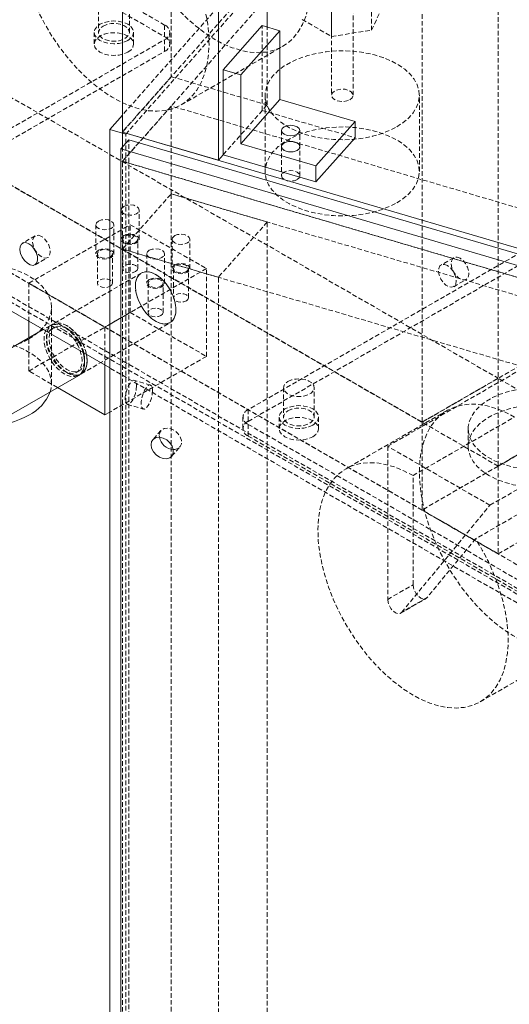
# Model space of a CAD drawing. Header units: millimetres. Extents: x 1529 to 6255, y 1713 to 5797.
# Tile 41 of 82: x 5546 to 5682, y 4222 to 4496. Entities that reach past the tile are written whole.
import ezdxf

# ---------------------------------------------------------------- set-up
doc = ezdxf.new("R2010")
doc.units = ezdxf.units.MM
doc.linetypes.add('HIDDEN', pattern=[1.905, 1.27, -0.635])

msp = doc.modelspace()

# ---------------------------------------------------------------- linework, layer by layer
at = {"color": 7, "linetype": 'HIDDEN', "lineweight": 0}
for p, q in [((5657.954, 4890.345), (5657.954, 4384.089)), ((5679.167, 4878.098), (5679.167, 4371.843)), ((5575.357, 4464.435), (5756.454, 4669.616)), ((5574.449, 4456.874), (5757.362, 4664.113)), ((5588.069, 4578.455), (5588.069, 4480.47)), ((5586.218, 4494.891), (5508.436, 4539.793)), ((5508.436, 4536.527), (5586.218, 4491.625)), ((5643.88, 4493.437), (5643.88, 4527.732)), ((5632.727, 4491.712), (5632.727, 4526.006)), ((5467.035, 4518.797), (5679.167, 4396.335)), ((5614.799, 4515.48), (5574.449, 4469.764)), ((5614.799, 4510.755), (5574.449, 4465.039)), ((5657.954, 4384.089), (5445.822, 4506.55)), ((5409.441, 4503.056), (5694.335, 4338.591)), ((5567.776, 4501.015), (5567.776, 4492.85)), ((5576.376, 4492.85), (5576.376, 4501.015)), ((5643.88, 4493.437), (5646.869, 4499.876)), ((5632.715, 4498.151), (5632.715, 4475.287)), ((5638.715, 4475.287), (5638.715, 4498.151)), ((5409.441, 4494.891), (5694.335, 4330.425)), ((5692.921, 4332.875), (5410.855, 4495.708)), ((5679.167, 4371.839), (5467.035, 4494.3)), ((5586.218, 4491.625), (5586.218, 4494.891)), ((5613.437, 4471.065), (5613.437, 4494.744)), ((5614.799, 4472.608), (5614.799, 4494.344)), ((5624.562, 4496.425), (5632.727, 4491.712)), ((5657.954, 4384.089), (5852.408, 4496.345)), ((5566.576, 4492.85), (5566.576, 4489.584)), ((5577.576, 4489.584), (5577.576, 4492.85)), ((5587.682, 4489.584), (5587.682, 4492.85)), ((5632.727, 4491.712), (5643.88, 4493.437)), ((5508.436, 4445.907), (5586.218, 4490.809)), ((5586.218, 4490.809), (5586.218, 4487.543)), ((5590.824, 4472.611), (5619.109, 4488.939)), ((5508.436, 4442.64), (5586.218, 4487.543)), ((5679.167, 4371.843), (5873.622, 4484.099)), ((5657.954, 4359.593), (5445.822, 4482.054)), ((5588.069, 4480.47), (5574.449, 4465.039)), ((5588.069, 4480.47), (5614.799, 4472.608)), ((5614.215, 4475.287), (5614.215, 4454.057)), ((5657.215, 4454.057), (5657.215, 4475.287)), ((5588.069, 4472.305), (5574.449, 4456.874)), ((5833.096, 4400.232), (5588.069, 4472.305)), ((5588.069, 4447.809), (5588.069, 4472.305)), ((5602.542, 4458.72), (5614.799, 4472.608)), ((5602.542, 4458.72), (5613.437, 4471.065)), ((5613.437, 4471.065), (5639.276, 4463.464)), ((5852.408, 4471.849), (5657.954, 4359.593)), ((5575.357, 4464.435), (5574.449, 4464.702)), ((5575.357, 3896.123), (5575.357, 4464.435)), ((5618.805, 4465.452), (5618.805, 4460.961)), ((5623.905, 4460.961), (5623.905, 4465.452)), ((5576.231, 3894.57), (5576.231, 4462.882)), ((5574.449, 4460.863), (5574.449, 4456.874)), ((5618.805, 4460.961), (5618.805, 4452.796)), ((5623.905, 4452.796), (5623.905, 4460.961)), ((5679.167, 4347.347), (5873.622, 4459.603)), ((5817.694, 4385.325), (5574.449, 4456.874)), ((5574.449, 4456.874), (5819.476, 4384.801)), ((5574.449, 4432.378), (5574.449, 4456.874)), ((5574.449, 4432.378), (5588.069, 4447.809)), ((5833.096, 4375.736), (5588.069, 4447.809)), ((5588.069, 4447.809), (5614.799, 4439.946)), ((5588.069, 3941.554), (5588.069, 4447.809)), ((5574.137, 4443.275), (5574.137, 4435.109)), ((5579.137, 4435.109), (5579.137, 4443.275)), ((5548.352, 4422.863), (5576.637, 4439.191)), ((5567.066, 4439.193), (5567.066, 4431.027)), ((5572.066, 4431.027), (5572.066, 4439.193)), ((5576.637, 4439.191), (5597.85, 4426.945)), ((5576.637, 4414.695), (5576.637, 4439.191)), ((5614.799, 4439.946), (5601.18, 4424.515)), ((5614.799, 3933.691), (5614.799, 4439.946)), ((5550.138, 4436.103), (5546.603, 4434.062)), ((5574.537, 4435.109), (5574.537, 4426.944)), ((5578.737, 4426.944), (5578.737, 4435.109)), ((5588.279, 4435.111), (5588.279, 4426.945)), ((5593.279, 4426.945), (5593.279, 4435.111)), ((5567.466, 4431.027), (5567.466, 4422.862)), ((5571.666, 4422.862), (5571.666, 4431.027)), ((5817.694, 4360.829), (5574.449, 4432.378)), ((5601.18, 4424.515), (5574.449, 4432.378)), ((5574.449, 4432.378), (5574.449, 3926.123)), ((5581.208, 4431.029), (5581.208, 4422.863)), ((5586.208, 4422.863), (5586.208, 4431.029)), ((5687.263, 4432.477), (5609.482, 4387.574)), ((5550.102, 4428), (5553.638, 4430.041)), ((5609.482, 4384.308), (5687.263, 4429.21)), ((5666.811, 4429.99), (5663.275, 4427.949)), ((5579.708, 4425.708), (5554.959, 4411.421)), ((5579.708, 4425.708), (5554.959, 4411.421)), ((5597.85, 4426.945), (5569.566, 4410.617)), ((5588.679, 4426.945), (5588.679, 4418.78)), ((5592.879, 4418.78), (5592.879, 4426.945)), ((5597.85, 4402.449), (5597.85, 4426.945)), ((5548.352, 4422.863), (5569.566, 4410.617)), ((5548.352, 4412.25), (5548.352, 4422.863)), ((5581.608, 4422.863), (5581.608, 4414.698)), ((5585.808, 4414.698), (5585.808, 4422.863)), ((5601.18, 3918.26), (5601.18, 4424.515)), ((5666.775, 4421.886), (5670.31, 4423.927)), ((5548.352, 4398.367), (5576.637, 4414.695)), ((5554.685, 4394.868), (5554.685, 4416.098)), ((5576.637, 4414.695), (5597.85, 4402.449)), ((5562.959, 4397.564), (5587.708, 4411.851)), ((5562.959, 4397.564), (5587.708, 4411.851)), ((5554.252, 4411.012), (5552.375, 4409.928)), ((5555.459, 4410.554), (5554.752, 4410.146)), ((5569.566, 4410.617), (5569.566, 4400.004)), ((5548.352, 4398.367), (5548.352, 4407.606)), ((5597.85, 4402.449), (5570.902, 4386.893)), ((5648.373, 4377.368), (5690.799, 4401.86)), ((5556.351, 4393.749), (5548.352, 4398.367)), ((5561.752, 4398.022), (5562.459, 4398.43)), ((5689.385, 4330.834), (5570.902, 4399.233)), ((5582.247, 4394.459), (5577.792, 4395.769)), ((5679.167, 4396.335), (5657.954, 4384.089)), ((5700.38, 4384.089), (5679.167, 4396.335)), ((5619.324, 4393.699), (5619.324, 4385.533)), ((5627.924, 4385.533), (5627.924, 4393.699)), ((5575.817, 4389.054), (5580.272, 4387.743)), ((5609.482, 4387.574), (5609.482, 4384.308)), ((5664.979, 4387.386), (5636.695, 4371.058)), ((5608.017, 4385.533), (5608.017, 4382.267)), ((5618.124, 4385.533), (5618.124, 4382.267)), ((5629.124, 4382.267), (5629.124, 4385.533)), ((5655.444, 4369.202), (5683.728, 4385.53)), ((5585.19, 4381.77), (5582.92, 4379.198)), ((5609.482, 4383.492), (5687.263, 4338.59)), ((5609.482, 4383.492), (5609.482, 4380.226)), ((5657.954, 4384.089), (5657.954, 4359.593)), ((5679.167, 4371.843), (5657.954, 4384.089)), ((5670.799, 4382.267), (5670.799, 4377.368)), ((5700.38, 4384.089), (5679.167, 4371.843)), ((5584.696, 4380.371), (5584.74, 4379.88)), ((5609.482, 4380.226), (5687.263, 4335.323)), ((5588.169, 4374.566), (5590.439, 4377.138)), ((5648.373, 4377.368), (5648.373, 4334.651)), ((5676.877, 4360.913), (5648.373, 4377.368)), ((5679.167, 4371.839), (5657.954, 4359.593)), ((5679.167, 4371.843), (5679.167, 4347.347)), ((5655.444, 4338.733), (5655.444, 4369.202)), ((5701.17, 4367.904), (5672.886, 4351.575)), ((5676.877, 4360.913), (5685.972, 4366.163)), ((5652.277, 4331.07), (5676.877, 4360.913)), ((5657.954, 4359.593), (5679.167, 4347.347)), ((5672.886, 4351.575), (5659.348, 4335.152)), ((5648.373, 4334.651), (5655.444, 4338.733)), ((5651.994, 4330.829), (5659.065, 4334.911)), ((5659.348, 4335.152), (5652.277, 4331.07)), ((5674.192, 4306.105), (5702.476, 4322.433))]:
    msp.add_line(p, q, dxfattribs=at)
at = {"color": 7, "linetype": 'Continuous', "lineweight": 15}
for p, q in [((5574.449, 4563.024), (5574.449, 4465.039)), ((5601.18, 4555.162), (5601.18, 4457.177)), ((5614.799, 4494.344), (5614.799, 4551.156)), ((5613.437, 4494.744), (5602.542, 4482.4)), ((5618.338, 4493.303), (5613.437, 4494.744)), ((5570.902, 4399.233), (5407.32, 4493.667)), ((5607.442, 4480.958), (5618.338, 4493.303)), ((5618.338, 4474.114), (5618.338, 4493.303)), ((5602.542, 4482.4), (5607.442, 4480.958)), ((5602.542, 4482.4), (5602.542, 4458.72)), ((5607.442, 4461.769), (5607.442, 4480.958)), ((5618.338, 4474.114), (5607.442, 4461.769)), ((5639.276, 4467.955), (5618.338, 4474.114)), ((5574.449, 4469.764), (5570.902, 4465.745)), ((5628.381, 4455.61), (5639.276, 4467.955)), ((5639.276, 4463.464), (5639.276, 4467.955)), ((5574.449, 4464.702), (5570.902, 4465.745)), ((5570.902, 4465.745), (5570.902, 3897.433)), ((5574.449, 4465.039), (5574.449, 4460.863)), ((5819.476, 4392.966), (5574.449, 4465.039)), ((5574.449, 4465.039), (5601.18, 4457.177)), ((5576.231, 4462.882), (5573.961, 4460.31)), ((5576.231, 4462.882), (5817.694, 4391.858)), ((5628.381, 4455.61), (5607.442, 4461.769)), ((5628.381, 4451.12), (5639.276, 4463.464)), ((5573.961, 4460.31), (5815.424, 4389.286)), ((5573.961, 4460.31), (5573.961, 3891.998)), ((5601.18, 4457.177), (5602.542, 4458.72)), ((5602.542, 4458.72), (5628.381, 4451.12)), ((5628.381, 4451.12), (5628.381, 4455.61)), ((5548.352, 4407.606), (5548.352, 4412.25)), ((5552.375, 4409.928), (5102.411, 4150.17)), ((5569.566, 4400.004), (5569.566, 4386.121)), ((5110.41, 4136.313), (5562.252, 4397.156)), ((5569.566, 4386.121), (5556.351, 4393.749)), ((5570.902, 4386.893), (5569.566, 4386.121))]:
    msp.add_line(p, q, dxfattribs=at)
at = {"color": 7, "linetype": 'HIDDEN', "lineweight": 0, "flags": 128}
for points in [[(5600.36, 4552.036), (5597.775, 4553.383), (5595.215, 4554.425), (5592.704, 4555.152), (5590.265, 4555.558), (5587.923, 4555.639), (5585.699, 4555.394), (5583.615, 4554.825), (5581.691, 4553.938), (5579.944, 4552.741), (5578.392, 4551.246), (5577.049, 4549.467), (5575.928, 4547.42), (5575.04, 4545.126), (5574.393, 4542.606), (5573.993, 4539.884), (5573.845, 4536.987), (5573.949, 4533.94), (5574.304, 4530.775), (5574.908, 4527.52), (5575.754, 4524.208), (5576.835, 4520.868), (5578.14, 4517.534), (5579.656, 4514.237), (5581.37, 4511.008), (5583.264, 4507.879), (5585.321, 4504.878), (5587.522, 4502.035), (5589.845, 4499.376), (5592.268, 4496.928), (5594.768, 4494.713), (5597.321, 4492.752), (5599.904, 4491.064), (5602.49, 4489.665), (5605.057, 4488.568), (5607.578, 4487.785), (5610.031, 4487.322), (5612.392, 4487.183), (5614.638, 4487.371), (5616.748, 4487.883), (5618.702, 4488.715), (5620.482, 4489.858), (5622.069, 4491.301), (5623.45, 4493.031), (5624.611, 4495.032), (5625.541, 4497.284), (5626.231, 4499.766), (5626.675, 4502.454), (5626.868, 4505.323), (5626.808, 4508.345), (5626.497, 4511.492), (5625.936, 4514.733), (5625.132, 4518.037), (5624.092, 4521.374), (5622.826, 4524.712), (5621.346, 4528.018), (5619.666, 4531.261), (5617.802, 4534.41)], [(5572.076, 4535.708), (5569.491, 4537.054), (5566.931, 4538.096), (5564.419, 4538.824), (5561.981, 4539.23), (5559.639, 4539.311), (5557.415, 4539.066), (5555.331, 4538.497), (5553.407, 4537.61), (5551.66, 4536.413), (5550.108, 4534.918), (5548.765, 4533.139), (5547.644, 4531.092), (5546.755, 4528.798), (5546.108, 4526.278), (5545.709, 4523.556), (5545.56, 4520.658), (5545.664, 4517.612), (5546.02, 4514.447), (5546.624, 4511.192), (5547.47, 4507.88), (5548.551, 4504.54), (5549.855, 4501.206), (5551.372, 4497.909), (5553.085, 4494.68), (5554.98, 4491.551), (5557.037, 4488.55), (5559.238, 4485.707), (5561.561, 4483.048), (5563.984, 4480.6), (5566.484, 4478.384), (5569.037, 4476.423), (5571.619, 4474.735), (5574.206, 4473.337), (5576.772, 4472.24), (5579.294, 4471.457), (5581.747, 4470.994), (5584.108, 4470.855), (5586.354, 4471.043), (5588.464, 4471.555), (5590.418, 4472.386), (5592.197, 4473.529), (5593.785, 4474.973), (5595.166, 4476.703), (5596.327, 4478.704), (5597.257, 4480.956), (5597.947, 4483.438), (5598.39, 4486.126), (5598.583, 4488.995), (5598.524, 4492.017), (5598.212, 4495.163), (5597.652, 4498.405), (5596.848, 4501.709), (5595.808, 4505.046), (5594.542, 4508.384), (5593.062, 4511.69), (5591.382, 4514.933), (5589.518, 4518.082)], [(5575.965, 4490.605), (5574.826, 4490.1), (5573.499, 4489.783), (5572.076, 4489.675), (5570.652, 4489.783), (5569.326, 4490.1), (5568.187, 4490.605), (5567.313, 4491.262), (5566.763, 4492.028), (5566.576, 4492.85), (5566.763, 4493.672), (5567.313, 4494.438), (5568.187, 4495.095), (5569.326, 4495.6), (5570.652, 4495.917), (5572.076, 4496.025), (5573.499, 4495.917), (5574.826, 4495.6), (5575.965, 4495.095), (5576.839, 4494.438), (5577.388, 4493.672), (5577.576, 4492.85), (5577.388, 4492.028), (5576.839, 4491.262), (5575.965, 4490.605)], [(5569.035, 4494.605), (5570.067, 4495.045), (5571.276, 4495.289), (5572.557, 4495.317), (5573.795, 4495.125), (5574.881, 4494.732), (5575.717, 4494.171), (5576.229, 4493.492), (5576.373, 4492.757), (5576.134, 4492.03), (5575.536, 4491.376), (5574.629, 4490.853), (5573.496, 4490.507), (5572.237, 4490.369), (5570.963, 4490.452), (5569.788, 4490.748), (5568.816, 4491.231), (5568.135, 4491.857), (5567.803, 4492.572), (5567.851, 4493.311), (5568.274, 4494.01), (5569.035, 4494.605)], [(5575.965, 4487.339), (5576.839, 4487.996), (5577.388, 4488.762), (5577.576, 4489.584), (5577.388, 4490.406), (5576.839, 4491.171), (5575.965, 4491.829), (5574.826, 4492.334), (5573.499, 4492.651), (5572.076, 4492.759), (5570.652, 4492.651), (5569.326, 4492.334), (5568.187, 4491.829), (5567.313, 4491.171), (5566.763, 4490.406), (5566.576, 4489.584), (5566.763, 4488.762), (5567.313, 4487.996), (5568.187, 4487.339), (5569.326, 4486.834), (5570.652, 4486.517), (5572.076, 4486.409), (5573.499, 4486.517), (5574.826, 4486.834), (5575.965, 4487.339)], [(5650.918, 4466.511), (5652.737, 4467.705), (5654.277, 4469.024), (5655.512, 4470.446), (5656.422, 4471.947), (5656.992, 4473.503), (5657.213, 4475.088), (5657.08, 4476.677), (5656.597, 4478.243), (5655.771, 4479.76), (5654.615, 4481.204), (5653.15, 4482.551), (5651.398, 4483.778), (5649.388, 4484.866), (5647.154, 4485.797), (5644.732, 4486.555), (5642.162, 4487.128), (5639.487, 4487.507), (5636.749, 4487.685), (5633.994, 4487.659), (5631.268, 4487.431), (5628.614, 4487.003), (5626.078, 4486.382), (5623.699, 4485.58), (5621.518, 4484.608), (5619.57, 4483.483), (5617.887, 4482.224), (5616.497, 4480.851), (5615.422, 4479.387), (5614.68, 4477.855), (5614.284, 4476.281), (5614.24, 4474.691), (5614.549, 4473.11), (5615.205, 4471.566), (5616.198, 4470.082), (5617.511, 4468.684), (5619.123, 4467.394), (5621.008, 4466.234), (5623.134, 4465.223), (5625.467, 4464.377), (5627.968, 4463.71), (5630.596, 4463.233), (5633.308, 4462.954), (5636.06, 4462.877), (5638.806, 4463.005), (5641.502, 4463.334), (5644.102, 4463.859), (5646.565, 4464.572), (5648.849, 4465.461), (5650.918, 4466.511)], [(5637.837, 4474.063), (5638.434, 4474.555), (5638.704, 4475.136), (5638.613, 4475.736), (5638.173, 4476.281), (5637.436, 4476.706), (5636.492, 4476.96), (5635.454, 4477.013), (5634.448, 4476.857), (5633.594, 4476.512), (5632.996, 4476.019), (5632.727, 4475.438), (5632.818, 4474.839), (5633.258, 4474.294), (5633.995, 4473.869), (5634.939, 4473.615), (5635.977, 4473.562), (5636.983, 4473.718), (5637.837, 4474.063)], [(5650.918, 4445.281), (5652.737, 4446.475), (5654.277, 4447.794), (5655.512, 4449.216), (5656.422, 4450.717), (5656.992, 4452.273), (5657.213, 4453.858), (5657.08, 4455.447), (5656.597, 4457.013), (5655.771, 4458.53), (5654.615, 4459.974), (5653.15, 4461.32), (5651.398, 4462.548), (5649.388, 4463.636), (5647.154, 4464.567), (5644.732, 4465.325), (5642.162, 4465.898), (5639.487, 4466.277), (5636.749, 4466.455), (5633.994, 4466.429), (5631.268, 4466.201), (5628.614, 4465.773), (5626.078, 4465.152), (5623.699, 4464.35), (5621.518, 4463.378), (5619.57, 4462.253), (5617.887, 4460.994), (5616.497, 4459.621), (5615.422, 4458.157), (5614.68, 4456.625), (5614.284, 4455.051), (5614.24, 4453.461), (5614.549, 4451.88), (5615.205, 4450.336), (5616.198, 4448.852), (5617.511, 4447.454), (5619.123, 4446.164), (5621.008, 4445.004), (5623.134, 4443.993), (5625.467, 4443.147), (5627.968, 4442.48), (5630.596, 4442.003), (5633.308, 4441.724), (5636.06, 4441.647), (5638.806, 4441.775), (5641.502, 4442.104), (5644.102, 4442.629), (5646.565, 4443.342), (5648.849, 4444.231), (5650.918, 4445.281)], [(5623.158, 4459.92), (5622.33, 4459.601), (5621.355, 4459.489), (5620.379, 4459.601), (5619.551, 4459.92), (5618.999, 4460.398), (5618.805, 4460.961), (5618.999, 4461.524), (5619.551, 4462.002), (5620.379, 4462.321), (5621.355, 4462.433), (5622.33, 4462.321), (5623.158, 4462.002), (5623.71, 4461.524), (5623.905, 4460.961), (5623.71, 4460.398), (5623.158, 4459.92)], [(5619.551, 4462.002), (5620.379, 4462.321), (5621.355, 4462.433), (5622.33, 4462.321), (5623.158, 4462.002), (5623.71, 4461.524), (5623.905, 4460.961), (5623.71, 4460.398), (5623.158, 4459.92), (5622.33, 4459.601), (5621.355, 4459.489), (5620.379, 4459.601), (5619.551, 4459.92), (5618.999, 4460.398), (5618.805, 4460.961), (5618.999, 4461.524), (5619.551, 4462.002)], [(5623.158, 4451.755), (5623.71, 4452.232), (5623.905, 4452.796), (5623.71, 4453.359), (5623.158, 4453.837), (5622.33, 4454.156), (5621.355, 4454.268), (5620.379, 4454.156), (5619.551, 4453.837), (5618.999, 4453.359), (5618.805, 4452.796), (5618.999, 4452.232), (5619.551, 4451.755), (5620.379, 4451.436), (5621.355, 4451.324), (5622.33, 4451.436), (5623.158, 4451.755)], [(5574.869, 4444.295), (5575.68, 4444.608), (5576.637, 4444.718), (5577.593, 4444.608), (5578.405, 4444.295), (5578.946, 4443.827), (5579.137, 4443.275), (5578.946, 4442.723), (5578.405, 4442.254), (5577.593, 4441.941), (5576.637, 4441.832), (5575.68, 4441.941), (5574.869, 4442.254), (5574.327, 4442.723), (5574.137, 4443.275), (5574.327, 4443.827), (5574.869, 4444.295)], [(5567.798, 4440.213), (5568.609, 4440.526), (5569.566, 4440.636), (5570.522, 4440.526), (5571.333, 4440.213), (5571.875, 4439.745), (5572.066, 4439.193), (5571.875, 4438.64), (5571.333, 4438.172), (5570.522, 4437.859), (5569.566, 4437.75), (5568.609, 4437.859), (5567.798, 4438.172), (5567.256, 4438.64), (5567.066, 4439.193), (5567.256, 4439.745), (5567.798, 4440.213)], [(5574.869, 4436.13), (5575.68, 4436.443), (5576.637, 4436.553), (5577.593, 4436.443), (5578.405, 4436.13), (5578.946, 4435.662), (5579.137, 4435.109), (5578.946, 4434.557), (5578.405, 4434.089), (5577.593, 4433.776), (5576.637, 4433.666), (5575.68, 4433.776), (5574.869, 4434.089), (5574.327, 4434.557), (5574.137, 4435.109), (5574.327, 4435.662), (5574.869, 4436.13)], [(5589.011, 4436.131), (5589.822, 4436.444), (5590.779, 4436.554), (5591.736, 4436.444), (5592.547, 4436.131), (5593.089, 4435.663), (5593.279, 4435.111), (5593.089, 4434.558), (5592.547, 4434.09), (5591.736, 4433.777), (5590.779, 4433.668), (5589.822, 4433.777), (5589.011, 4434.09), (5588.469, 4434.558), (5588.279, 4435.111), (5588.469, 4435.663), (5589.011, 4436.131)], [(5551.888, 4435.93), (5551.084, 4436.239), (5550.368, 4436.205), (5549.816, 4435.831), (5549.489, 4435.158), (5549.422, 4434.26), (5549.622, 4433.232), (5550.067, 4432.187), (5550.71, 4431.238), (5551.481, 4430.488), (5552.295, 4430.018), (5553.066, 4429.878), (5553.709, 4430.085), (5554.154, 4430.615), (5554.354, 4431.412), (5554.287, 4432.388), (5553.96, 4433.439), (5553.408, 4434.449), (5552.692, 4435.311), (5551.888, 4435.93)], [(5578.122, 4434.252), (5578.577, 4434.645), (5578.737, 4435.109), (5578.577, 4435.573), (5578.122, 4435.967), (5577.44, 4436.229), (5576.637, 4436.322), (5575.833, 4436.229), (5575.152, 4435.967), (5574.697, 4435.573), (5574.537, 4435.109), (5574.697, 4434.645), (5575.152, 4434.252), (5575.833, 4433.989), (5576.637, 4433.897), (5577.44, 4433.989), (5578.122, 4434.252)], [(5567.798, 4432.048), (5568.609, 4432.361), (5569.566, 4432.471), (5570.522, 4432.361), (5571.333, 4432.048), (5571.875, 4431.58), (5572.066, 4431.027), (5571.875, 4430.475), (5571.333, 4430.007), (5570.522, 4429.694), (5569.566, 4429.584), (5568.609, 4429.694), (5567.798, 4430.007), (5567.256, 4430.475), (5567.066, 4431.027), (5567.256, 4431.58), (5567.798, 4432.048)], [(5571.051, 4430.17), (5571.506, 4430.563), (5571.666, 4431.027), (5571.506, 4431.491), (5571.051, 4431.885), (5570.369, 4432.147), (5569.566, 4432.24), (5568.762, 4432.147), (5568.081, 4431.885), (5567.626, 4431.491), (5567.466, 4431.027), (5567.626, 4430.563), (5568.081, 4430.17), (5568.762, 4429.907), (5569.566, 4429.815), (5570.369, 4429.907), (5571.051, 4430.17)], [(5581.94, 4432.049), (5582.751, 4432.362), (5583.708, 4432.472), (5584.665, 4432.362), (5585.476, 4432.049), (5586.018, 4431.581), (5586.208, 4431.029), (5586.018, 4430.476), (5585.476, 4430.008), (5584.665, 4429.695), (5583.708, 4429.585), (5582.751, 4429.695), (5581.94, 4430.008), (5581.398, 4430.476), (5581.208, 4431.029), (5581.398, 4431.581), (5581.94, 4432.049)], [(5548.388, 4407.321), (5550.207, 4408.516), (5551.747, 4409.835), (5552.982, 4411.256), (5553.892, 4412.757), (5554.462, 4414.314), (5554.682, 4415.899), (5554.55, 4417.487), (5554.066, 4419.053), (5553.24, 4420.57), (5552.085, 4422.014), (5550.619, 4423.361), (5548.867, 4424.588), (5546.858, 4425.676), (5544.624, 4426.607), (5542.202, 4427.365), (5539.632, 4427.938), (5536.956, 4428.317), (5534.218, 4428.495), (5531.464, 4428.47), (5528.737, 4428.241), (5526.084, 4427.813), (5523.547, 4427.193), (5522.84, 4426.978)], [(5589.011, 4427.966), (5589.822, 4428.279), (5590.779, 4428.389), (5591.736, 4428.279), (5592.547, 4427.966), (5593.089, 4427.498), (5593.279, 4426.945), (5593.089, 4426.393), (5592.547, 4425.925), (5591.736, 4425.612), (5590.779, 4425.502), (5589.822, 4425.612), (5589.011, 4425.925), (5588.469, 4426.393), (5588.279, 4426.945), (5588.469, 4427.498), (5589.011, 4427.966)], [(5668.561, 4429.817), (5667.757, 4430.126), (5667.041, 4430.091), (5666.489, 4429.718), (5666.161, 4429.045), (5666.094, 4428.146), (5666.294, 4427.119), (5666.74, 4426.074), (5667.383, 4425.125), (5668.153, 4424.375), (5668.968, 4423.905), (5669.739, 4423.765), (5670.381, 4423.972), (5670.827, 4424.502), (5671.027, 4425.299), (5670.96, 4426.275), (5670.633, 4427.326), (5670.081, 4428.336), (5669.364, 4429.198), (5668.561, 4429.817)], [(5578.122, 4426.087), (5578.577, 4426.48), (5578.737, 4426.944), (5578.577, 4427.408), (5578.122, 4427.801), (5577.44, 4428.064), (5576.637, 4428.156), (5575.833, 4428.064), (5575.152, 4427.801), (5574.697, 4427.408), (5574.537, 4426.944), (5574.697, 4426.48), (5575.152, 4426.087), (5575.833, 4425.824), (5576.637, 4425.732), (5577.44, 4425.824), (5578.122, 4426.087)], [(5583.708, 4425.312), (5582.492, 4425.861), (5581.333, 4426.079), (5580.284, 4425.956), (5579.396, 4425.497), (5578.71, 4424.724), (5578.257, 4423.673), (5578.059, 4422.394), (5578.126, 4420.945), (5578.453, 4419.395), (5579.026, 4417.816), (5579.818, 4416.283), (5580.791, 4414.866), (5581.902, 4413.632), (5583.096, 4412.638), (5584.319, 4411.932), (5585.514, 4411.546), (5586.624, 4411.498), (5587.598, 4411.791), (5588.39, 4412.41), (5588.963, 4413.328), (5589.29, 4414.5), (5589.356, 4415.872), (5589.158, 4417.38), (5588.706, 4418.954), (5588.019, 4420.519), (5587.131, 4422.003), (5586.083, 4423.337), (5584.924, 4424.457), (5583.708, 4425.312)], [(5583.708, 4412.247), (5584.924, 4411.698), (5586.083, 4411.479), (5587.131, 4411.603), (5588.019, 4412.061), (5588.706, 4412.834), (5589.158, 4413.885), (5589.356, 4415.165), (5589.29, 4416.613), (5588.963, 4418.163), (5588.39, 4419.742), (5587.598, 4421.276), (5586.624, 4422.693), (5585.514, 4423.927), (5584.319, 4424.92), (5583.096, 4425.626), (5581.902, 4426.012), (5580.791, 4426.06), (5579.818, 4425.767), (5579.026, 4425.148), (5578.453, 4424.231), (5578.126, 4423.059), (5578.059, 4421.686), (5578.257, 4420.178), (5578.71, 4418.605), (5579.396, 4417.039), (5580.284, 4415.555), (5581.333, 4414.222), (5582.492, 4413.102), (5583.708, 4412.247)], [(5592.264, 4426.088), (5592.719, 4426.481), (5592.879, 4426.945), (5592.719, 4427.409), (5592.264, 4427.803), (5591.583, 4428.065), (5590.779, 4428.158), (5589.975, 4428.065), (5589.294, 4427.803), (5588.839, 4427.409), (5588.679, 4426.945), (5588.839, 4426.481), (5589.294, 4426.088), (5589.975, 4425.825), (5590.779, 4425.733), (5591.583, 4425.825), (5592.264, 4426.088)], [(5665.025, 4427.775), (5664.222, 4428.085), (5663.505, 4428.05), (5662.953, 4427.677), (5662.626, 4427.004), (5662.559, 4426.105), (5662.759, 4425.078), (5663.204, 4424.033), (5663.847, 4423.084), (5664.618, 4422.334), (5665.432, 4421.864), (5666.203, 4421.724), (5666.846, 4421.931), (5667.292, 4422.461), (5667.492, 4423.258), (5667.424, 4424.234), (5667.097, 4425.285), (5666.545, 4426.295), (5665.829, 4427.157), (5665.025, 4427.775)], [(5571.051, 4422.005), (5571.506, 4422.398), (5571.666, 4422.862), (5571.506, 4423.326), (5571.051, 4423.719), (5570.369, 4423.982), (5569.566, 4424.074), (5568.762, 4423.982), (5568.081, 4423.719), (5567.626, 4423.326), (5567.466, 4422.862), (5567.626, 4422.398), (5568.081, 4422.005), (5568.762, 4421.742), (5569.566, 4421.65), (5570.369, 4421.742), (5571.051, 4422.005)], [(5581.94, 4423.884), (5582.751, 4424.197), (5583.708, 4424.307), (5584.665, 4424.197), (5585.476, 4423.884), (5586.018, 4423.416), (5586.208, 4422.863), (5586.018, 4422.311), (5585.476, 4421.843), (5584.665, 4421.53), (5583.708, 4421.42), (5582.751, 4421.53), (5581.94, 4421.843), (5581.398, 4422.311), (5581.208, 4422.863), (5581.398, 4423.416), (5581.94, 4423.884)], [(5585.193, 4422.006), (5585.648, 4422.399), (5585.808, 4422.863), (5585.648, 4423.327), (5585.193, 4423.721), (5584.511, 4423.983), (5583.708, 4424.076), (5582.904, 4423.983), (5582.223, 4423.721), (5581.768, 4423.327), (5581.608, 4422.863), (5581.768, 4422.399), (5582.223, 4422.006), (5582.904, 4421.743), (5583.708, 4421.651), (5584.511, 4421.743), (5585.193, 4422.006)], [(5592.264, 4417.923), (5592.719, 4418.316), (5592.879, 4418.78), (5592.719, 4419.244), (5592.264, 4419.637), (5591.583, 4419.9), (5590.779, 4419.992), (5589.975, 4419.9), (5589.294, 4419.637), (5588.839, 4419.244), (5588.679, 4418.78), (5588.839, 4418.316), (5589.294, 4417.923), (5589.975, 4417.66), (5590.779, 4417.568), (5591.583, 4417.66), (5592.264, 4417.923)], [(5585.193, 4413.841), (5585.648, 4414.234), (5585.808, 4414.698), (5585.648, 4415.162), (5585.193, 4415.555), (5584.511, 4415.818), (5583.708, 4415.91), (5582.904, 4415.818), (5582.223, 4415.555), (5581.768, 4415.162), (5581.608, 4414.698), (5581.768, 4414.234), (5582.223, 4413.841), (5582.904, 4413.578), (5583.708, 4413.486), (5584.511, 4413.578), (5585.193, 4413.841)], [(5562.59, 4397.387), (5561.875, 4397.211), (5560.765, 4397.259), (5559.571, 4397.645), (5558.347, 4398.351), (5557.153, 4399.344), (5556.043, 4400.578), (5555.069, 4401.995), (5554.277, 4403.529), (5553.704, 4405.108), (5553.377, 4406.658), (5553.311, 4408.107), (5553.508, 4409.386), (5553.961, 4410.437), (5554.648, 4411.21), (5555.536, 4411.669), (5556.584, 4411.792), (5557.743, 4411.574), (5558.959, 4411.024), (5558.959, 4411.024)], [(5558.959, 4397.96), (5557.743, 4398.815), (5556.584, 4399.935), (5555.536, 4401.268), (5554.648, 4402.752), (5553.961, 4404.318), (5553.508, 4405.891), (5553.311, 4407.399), (5553.377, 4408.772), (5553.704, 4409.944), (5554.277, 4410.861), (5555.069, 4411.48), (5556.043, 4411.773), (5557.153, 4411.725), (5558.347, 4411.339), (5559.571, 4410.633), (5560.765, 4409.64), (5561.875, 4408.406), (5562.849, 4406.989), (5563.641, 4405.455), (5564.214, 4403.876), (5564.436, 4402.966)], [(5558.252, 4410.616), (5557.036, 4411.166), (5555.877, 4411.384), (5554.829, 4411.261), (5553.941, 4410.802), (5553.254, 4410.029), (5552.801, 4408.978), (5552.603, 4407.698), (5552.67, 4406.25), (5552.997, 4404.7), (5553.57, 4403.121), (5554.362, 4401.587), (5555.336, 4400.17), (5556.446, 4398.936), (5557.64, 4397.943), (5558.864, 4397.237), (5560.058, 4396.851), (5561.168, 4396.803), (5562.142, 4397.096), (5562.252, 4397.156)], [(5558.252, 4409.8), (5557.151, 4410.292), (5556.104, 4410.473), (5555.166, 4410.334), (5554.382, 4409.882), (5553.792, 4409.138), (5553.426, 4408.142), (5553.302, 4406.941), (5553.426, 4405.598), (5553.792, 4404.178), (5554.382, 4402.754), (5555.166, 4401.397), (5556.104, 4400.174), (5557.151, 4399.147), (5558.252, 4398.368), (5559.353, 4397.876), (5560.4, 4397.694), (5561.338, 4397.834), (5562.122, 4398.286), (5562.712, 4399.029), (5563.078, 4400.026), (5563.202, 4401.226), (5563.078, 4402.57), (5562.712, 4403.989), (5562.122, 4405.414), (5561.338, 4406.771), (5560.4, 4407.994), (5559.353, 4409.021), (5558.252, 4409.8)], [(5558.959, 4410.208), (5557.858, 4410.7), (5556.811, 4410.882), (5555.873, 4410.742), (5555.089, 4410.29), (5554.5, 4409.547), (5554.133, 4408.55), (5554.009, 4407.35), (5554.133, 4406.006), (5554.5, 4404.587), (5555.089, 4403.162), (5555.873, 4401.805), (5556.811, 4400.582), (5557.858, 4399.555), (5558.959, 4398.776), (5560.061, 4398.284), (5561.107, 4398.103), (5562.045, 4398.242), (5562.829, 4398.694), (5563.419, 4399.438), (5563.785, 4400.434), (5563.897, 4401.247)], [(5554.314, 4392.573), (5554.462, 4393.083), (5554.682, 4394.669), (5554.55, 4396.257), (5554.066, 4397.823), (5553.24, 4399.34), (5552.085, 4400.784), (5550.619, 4402.131), (5548.867, 4403.358), (5546.858, 4404.446), (5544.624, 4405.377), (5542.202, 4406.135), (5539.632, 4406.708), (5536.956, 4407.087), (5534.218, 4407.265), (5531.464, 4407.24), (5528.737, 4407.011), (5526.084, 4406.583), (5523.547, 4405.963), (5521.169, 4405.16), (5518.987, 4404.188), (5517.039, 4403.064), (5515.356, 4401.805), (5513.966, 4400.431), (5512.891, 4398.967), (5512.15, 4397.435), (5511.754, 4395.861), (5511.685, 4394.868)], [(5545.3, 4405.844), (5546.319, 4406.271), (5548.388, 4407.321)], [(5578.393, 4394.212), (5578.307, 4393.186), (5578.058, 4392.077), (5577.673, 4391.003), (5577.194, 4390.083), (5576.673, 4389.415), (5576.166, 4389.071), (5575.728, 4389.089), (5575.407, 4389.468), (5575.237, 4390.165), (5575.237, 4391.106), (5575.407, 4392.188), (5575.728, 4393.295), (5576.166, 4394.305), (5576.673, 4395.111), (5577.194, 4395.624), (5577.673, 4395.788), (5578.058, 4395.587), (5578.307, 4395.042), (5578.393, 4394.212)], [(5620.583, 4395.454), (5621.615, 4395.893), (5622.824, 4396.138), (5624.105, 4396.165), (5625.343, 4395.974), (5626.429, 4395.58), (5627.265, 4395.019), (5627.777, 4394.341), (5627.921, 4393.606), (5627.683, 4392.879), (5627.084, 4392.224), (5626.177, 4391.701), (5625.044, 4391.355), (5623.785, 4391.218), (5622.511, 4391.301), (5621.336, 4391.597), (5620.365, 4392.079), (5619.683, 4392.706), (5619.351, 4393.421), (5619.399, 4394.16), (5619.822, 4394.858), (5620.583, 4395.454)], [(5582.848, 4392.901), (5582.762, 4391.876), (5582.513, 4390.766), (5582.128, 4389.693), (5581.649, 4388.772), (5581.128, 4388.104), (5580.621, 4387.761), (5580.183, 4387.779), (5579.862, 4388.157), (5579.692, 4388.855), (5579.692, 4389.796), (5579.862, 4390.878), (5580.183, 4391.984), (5580.621, 4392.995), (5581.128, 4393.8), (5581.649, 4394.313), (5582.128, 4394.478), (5582.513, 4394.277), (5582.762, 4393.732), (5582.848, 4392.901)], [(5704.941, 4374.103), (5702.93, 4373.088), (5700.702, 4372.236), (5698.298, 4371.564), (5695.76, 4371.082), (5693.133, 4370.8), (5690.465, 4370.723), (5687.802, 4370.852), (5685.193, 4371.184), (5682.685, 4371.714), (5680.321, 4372.433), (5678.143, 4373.327), (5676.192, 4374.38), (5674.502, 4375.575), (5673.102, 4376.888), (5672.018, 4378.298), (5671.269, 4379.778), (5670.869, 4381.303), (5670.824, 4382.846), (5671.136, 4384.377), (5671.799, 4385.871), (5672.8, 4387.301), (5674.123, 4388.641), (5675.744, 4389.868), (5677.633, 4390.958), (5679.757, 4391.894), (5682.078, 4392.657), (5684.555, 4393.236), (5687.143, 4393.618), (5689.797, 4393.798), (5692.468, 4393.772), (5695.11, 4393.541), (5697.674, 4393.109), (5700.116, 4392.483), (5702.392, 4391.675), (5704.461, 4390.699), (5706.286, 4389.573), (5707.834, 4388.316), (5709.079, 4386.951), (5709.997, 4385.503), (5710.573, 4383.997), (5710.796, 4382.46), (5710.662, 4380.919), (5710.174, 4379.403), (5709.34, 4377.938), (5708.175, 4376.55), (5706.7, 4375.264), (5704.941, 4374.103)], [(5627.513, 4383.288), (5626.374, 4382.783), (5625.047, 4382.466), (5623.624, 4382.358), (5622.2, 4382.466), (5620.874, 4382.783), (5619.735, 4383.288), (5618.861, 4383.946), (5618.311, 4384.711), (5618.124, 4385.533), (5618.311, 4386.355), (5618.861, 4387.121), (5619.735, 4387.778), (5620.874, 4388.283), (5622.2, 4388.6), (5623.624, 4388.708), (5625.047, 4388.6), (5626.374, 4388.283), (5627.513, 4387.778), (5628.387, 4387.121), (5628.936, 4386.355), (5629.124, 4385.533), (5628.936, 4384.711), (5628.387, 4383.946), (5627.513, 4383.288)], [(5620.583, 4387.288), (5621.615, 4387.728), (5622.824, 4387.972), (5624.105, 4388), (5625.343, 4387.808), (5626.429, 4387.415), (5627.265, 4386.854), (5627.777, 4386.176), (5627.921, 4385.44), (5627.683, 4384.713), (5627.084, 4384.059), (5626.177, 4383.536), (5625.044, 4383.19), (5623.785, 4383.053), (5622.511, 4383.135), (5621.336, 4383.431), (5620.365, 4383.914), (5619.683, 4384.54), (5619.351, 4385.255), (5619.399, 4385.995), (5619.822, 4386.693), (5620.583, 4387.288)], [(5683.728, 4385.53), (5681.143, 4386.876), (5678.583, 4387.918), (5676.072, 4388.646), (5673.633, 4389.052), (5671.291, 4389.133), (5669.067, 4388.887), (5666.983, 4388.319), (5665.059, 4387.432), (5663.312, 4386.235), (5661.76, 4384.74), (5660.417, 4382.961), (5659.296, 4380.914), (5658.408, 4378.62), (5657.761, 4376.1), (5657.361, 4373.378), (5657.212, 4370.48), (5657.316, 4367.434), (5657.672, 4364.269), (5658.276, 4361.014), (5659.122, 4357.701), (5660.203, 4354.362), (5661.507, 4351.028), (5663.024, 4347.731), (5664.737, 4344.502), (5666.632, 4341.372), (5668.689, 4338.372), (5670.89, 4335.529), (5673.213, 4332.87), (5675.636, 4330.421), (5678.136, 4328.206), (5680.689, 4326.245), (5683.272, 4324.557), (5685.858, 4323.158), (5688.425, 4322.062), (5690.946, 4321.279), (5693.399, 4320.815), (5695.76, 4320.677), (5698.006, 4320.865), (5700.116, 4321.377), (5702.07, 4322.208), (5703.85, 4323.351), (5705.437, 4324.795), (5706.818, 4326.525), (5707.979, 4328.526), (5708.909, 4330.778), (5709.599, 4333.26), (5710.043, 4335.948), (5710.236, 4338.817), (5710.176, 4341.839), (5709.865, 4344.985), (5709.304, 4348.226), (5708.5, 4351.531), (5707.46, 4354.868), (5706.194, 4358.205), (5704.714, 4361.511), (5703.034, 4364.754), (5701.17, 4367.904)], [(5710.208, 4380.154), (5709.372, 4381.651), (5708.192, 4383.068), (5706.689, 4384.379), (5704.892, 4385.56), (5702.833, 4386.59), (5700.551, 4387.448), (5698.088, 4388.119), (5695.49, 4388.591), (5692.805, 4388.855), (5690.083, 4388.906), (5687.374, 4388.743), (5684.728, 4388.369), (5682.196, 4387.791), (5679.822, 4387.019), (5677.653, 4386.069), (5675.727, 4384.957), (5674.08, 4383.704), (5672.744, 4382.334), (5671.743, 4380.872), (5671.094, 4379.345), (5670.812, 4377.781), (5670.9, 4376.21), (5671.357, 4374.66), (5672.174, 4373.16), (5673.338, 4371.738), (5674.824, 4370.421), (5676.607, 4369.232), (5678.654, 4368.195), (5680.925, 4367.327), (5683.38, 4366.646), (5685.972, 4366.163)], [(5627.513, 4380.022), (5628.387, 4380.679), (5628.936, 4381.445), (5629.124, 4382.267), (5628.936, 4383.089), (5628.387, 4383.855), (5627.513, 4384.512), (5626.374, 4385.017), (5625.047, 4385.334), (5623.624, 4385.442), (5622.2, 4385.334), (5620.874, 4385.017), (5619.735, 4384.512), (5618.861, 4383.855), (5618.311, 4383.089), (5618.124, 4382.267), (5618.311, 4381.445), (5618.861, 4380.679), (5619.735, 4380.022), (5620.874, 4379.517), (5622.2, 4379.2), (5623.624, 4379.092), (5625.047, 4379.2), (5626.374, 4379.517), (5627.513, 4380.022)], [(5588.619, 4376.456), (5589.067, 4376.468), (5589.927, 4376.73), (5590.557, 4377.287), (5590.89, 4378.079), (5590.89, 4379.02), (5590.557, 4380.007), (5589.927, 4380.935), (5589.067, 4381.703), (5588.072, 4382.226), (5587.049, 4382.45), (5586.109, 4382.348), (5585.354, 4381.933), (5584.865, 4381.25), (5584.696, 4380.371), (5584.696, 4380.371)], [(5655.444, 4369.202), (5652.859, 4370.548), (5650.299, 4371.59), (5647.787, 4372.317), (5645.349, 4372.724), (5643.007, 4372.804), (5640.783, 4372.559), (5638.699, 4371.991), (5636.775, 4371.104), (5635.028, 4369.907), (5633.476, 4368.412), (5632.133, 4366.632), (5631.012, 4364.586), (5630.123, 4362.292), (5629.476, 4359.772), (5629.077, 4357.05), (5628.928, 4354.152), (5629.032, 4351.106), (5629.388, 4347.94), (5629.992, 4344.686), (5630.838, 4341.373), (5631.919, 4338.034), (5633.223, 4334.7), (5634.74, 4331.403), (5636.453, 4328.174), (5638.348, 4325.044), (5640.405, 4322.044), (5642.606, 4319.2), (5644.928, 4316.542), (5647.352, 4314.093), (5649.852, 4311.878), (5652.405, 4309.917), (5654.987, 4308.229), (5657.574, 4306.83), (5660.14, 4305.734), (5662.662, 4304.95), (5665.115, 4304.487), (5667.476, 4304.349), (5669.722, 4304.537), (5671.832, 4305.049), (5673.786, 4305.88), (5675.565, 4307.023), (5677.153, 4308.466), (5678.534, 4310.197), (5679.695, 4312.198), (5680.625, 4314.45), (5681.315, 4316.932), (5681.758, 4319.62), (5681.951, 4322.488), (5681.892, 4325.51), (5681.58, 4328.657), (5681.02, 4331.898), (5680.216, 4335.203), (5679.176, 4338.54), (5677.91, 4341.877), (5676.43, 4345.183), (5674.75, 4348.426), (5672.886, 4351.575)], [(5655.444, 4338.733), (5655.552, 4337.898), (5655.866, 4337.022), (5656.354, 4336.197), (5656.966, 4335.505), (5657.639, 4335.018), (5658.304, 4334.786), (5658.894, 4334.832), (5659.348, 4335.152)], [(5648.373, 4334.651), (5648.481, 4333.816), (5648.795, 4332.94), (5649.283, 4332.114), (5649.895, 4331.423), (5650.567, 4330.936), (5651.233, 4330.704), (5651.823, 4330.75), (5652.277, 4331.07)]]:
    msp.add_lwpolyline(points, dxfattribs=at)
at = {"color": 7, "linetype": 'Continuous', "lineweight": 15, "flags": 128}
for points in [[(5619.551, 4466.493), (5618.999, 4466.015), (5618.805, 4465.452), (5618.999, 4464.889), (5619.551, 4464.411), (5620.379, 4464.092), (5621.355, 4463.98), (5622.33, 4464.092), (5623.158, 4464.411), (5623.71, 4464.889), (5623.905, 4465.452), (5623.71, 4466.015), (5623.158, 4466.493), (5622.33, 4466.812), (5621.355, 4466.924), (5620.379, 4466.812), (5619.551, 4466.493)], [(5548.352, 4433.889), (5547.549, 4434.198), (5546.832, 4434.164), (5546.281, 4433.79), (5545.953, 4433.117), (5545.886, 4432.219), (5546.086, 4431.191), (5546.532, 4430.146), (5547.175, 4429.197), (5547.945, 4428.447), (5548.76, 4427.977), (5549.53, 4427.837), (5550.173, 4428.044), (5550.619, 4428.574), (5550.819, 4429.371), (5550.752, 4430.347), (5550.424, 4431.398), (5549.873, 4432.408), (5549.156, 4433.27), (5548.352, 4433.889)], [(5562.252, 4397.156), (5562.934, 4397.715), (5563.507, 4398.632), (5563.834, 4399.804), (5563.901, 4401.177), (5563.703, 4402.685), (5563.495, 4403.508)], [(5564.436, 4402.966), (5564.541, 4402.326), (5564.608, 4400.878), (5564.41, 4399.598), (5563.957, 4398.547), (5563.271, 4397.774), (5562.59, 4397.387)], [(5564.436, 4402.966), (5564.608, 4401.585), (5564.541, 4400.213), (5564.214, 4399.041), (5563.641, 4398.123), (5562.849, 4397.504), (5562.59, 4397.387)], [(5582.426, 4377.799), (5582.595, 4378.678), (5583.084, 4379.361), (5583.839, 4379.776), (5584.779, 4379.878), (5585.802, 4379.655), (5586.797, 4379.131), (5587.657, 4378.364), (5588.287, 4377.436), (5588.621, 4376.448), (5588.621, 4375.507), (5588.287, 4374.715), (5587.657, 4374.158), (5586.797, 4373.897), (5585.802, 4373.958), (5584.779, 4374.337), (5583.839, 4374.991), (5583.084, 4375.851), (5582.595, 4376.822), (5582.426, 4377.799)]]:
    msp.add_lwpolyline(points, dxfattribs=at)
at = {"color": 7, "linetype": 'HIDDEN', "lineweight": 0}
for centre, radius, start, end in [((5585.443, 4492.85), 2.183, 290.78404, 69.21611), ((5585.443, 4489.584), 2.183, 290.78404, 69.21611), ((5551.524, 4400.165), 12.43, 15.60392, 57.22817), ((5552.127, 4400.491), 12.555, 11.36653, 57.03285), ((5553.072, 4401.054), 10.884, 12.39015, 57.25246), ((5561.349, 4401.315), 4.119, 234.5339, 287.52626), ((5610.256, 4385.533), 2.183, 110.78329, 249.21686), ((5610.256, 4382.267), 2.183, 110.78329, 249.21686)]:
    msp.add_arc(centre, radius, start, end, dxfattribs=at)
at = {"color": 7, "linetype": 'Continuous', "lineweight": 15}
for centre, radius, start, end in [((5556.227, 4401.629), 7.679, 357.15103, 13.25319), ((5542.988, 4396.979), 12.153, 296.37913, 338.74664), ((5534.52, 4411.467), 28.918, 275.23641, 298.65621), ((5588.963, 4380.755), 4.313, 191.71074, 265.42493)]:
    msp.add_arc(centre, radius, start, end, dxfattribs=at)

doc.saveas('drawing.dxf')
